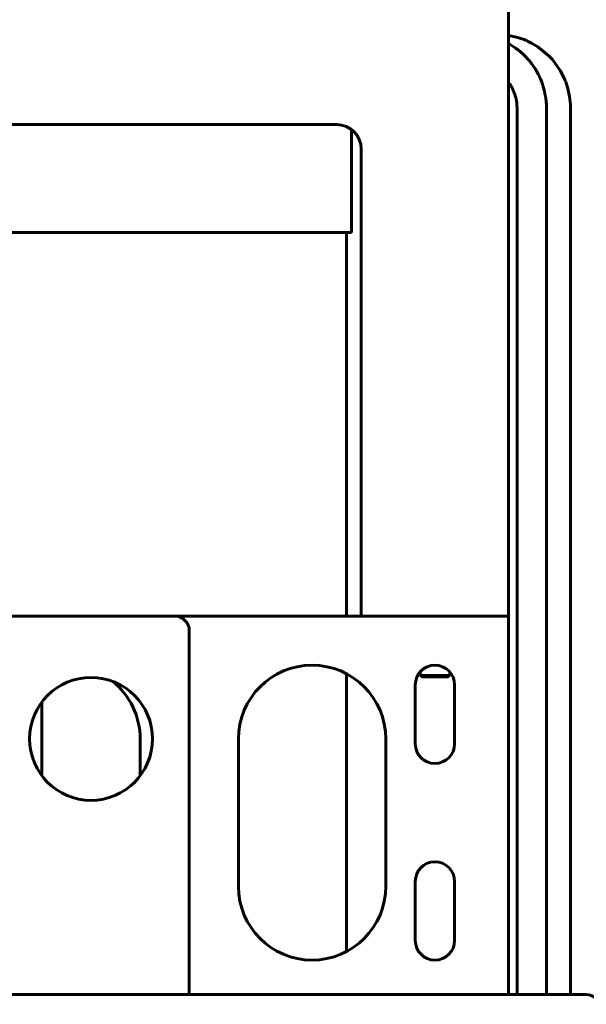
# Model space of a CAD drawing. Header units: millimetres. Extents: x 0 to 297, y 0 to 420.
# Tile 14 of 23: x 208 to 232, y 185 to 226. Entities that reach past the tile are written whole.
import ezdxf

# ---------------------------------------------------------------- set-up
doc = ezdxf.new("R2010")
doc.units = ezdxf.units.MM
doc.linetypes.add('K5LT_BASIC', pattern=[0])
doc.linetypes.add('K5LT_THIN', pattern=[0])
doc.layers.add('Системный слой', color=7, linetype='Continuous')
doc.styles.add('KDIMTEXTSTYLE', font='GOST_AU.SHX', dxfattribs={"width": 0.96, "oblique": 15, "height": 5})
doc.dimstyles.new('KDIMSTYLE (0.20)', dxfattribs={"dimtxt": 5, "dimasz": 1, "dimexe": 2, "dimexo": 0, "dimgap": 1, "dimtad": 1, "dimlfac": 5, "dimtxsty": 'KDIMTEXTSTYLE', "dimsah": 1, "dimcen": 0, "dimdle": 1, "dimadec": 0, "dimazin": 0, "dimtfac": 0.667, "dimtmove": 0, "dimatfit": 3, "dimfxl": 1, "dimtvp": 1, "dimtolj": 1, "dimtzin": 0, "dimarcsym": 0})

# ---------------------------------------------------------------- blocks, each defined once
blk = doc.blocks.new('U16')
at = {"layer": 'Системный слой', "color": 150, "linetype": 'K5LT_BASIC', "lineweight": 60, "true_color": 0x0080ff}
for p, q in [((228.372, 222.956), (228.36, 222.976)), ((228.382, 222.942), (228.372, 222.956)), ((228.388, 222.932), (228.382, 222.942)), ((228.393, 222.925), (228.388, 222.932)), ((228.399, 222.916), (228.393, 222.925)), ((228.402, 222.911), (228.399, 222.916)), ((228.408, 222.903), (228.402, 222.911)), ((228.419, 222.886), (228.408, 222.903)), ((228.441, 222.851), (228.419, 222.886)), ((228.459, 222.823), (228.441, 222.851)), ((228.467, 222.808), (228.459, 222.823)), ((228.471, 222.801), (228.467, 222.808)), ((228.473, 222.797), (228.471, 222.801)), ((228.503, 222.742), (228.473, 222.797)), ((228.533, 222.68), (228.503, 222.742)), ((228.547, 222.649), (228.533, 222.68)), ((228.554, 222.634), (228.547, 222.649)), ((228.557, 222.626), (228.554, 222.634)), ((228.559, 222.622), (228.557, 222.626)), ((228.591, 222.541), (228.559, 222.622)), ((228.613, 222.48), (228.591, 222.541)), ((228.623, 222.45), (228.613, 222.48)), ((228.628, 222.435), (228.623, 222.45)), ((228.63, 222.427), (228.628, 222.435)), ((228.631, 222.423), (228.63, 222.427)), ((228.65, 222.357), (228.631, 222.423)), ((228.663, 222.302), (228.65, 222.357)), ((228.668, 222.274), (228.663, 222.302)), ((228.671, 222.26), (228.668, 222.274)), ((228.672, 222.253), (228.671, 222.26)), ((228.673, 222.25), (228.672, 222.253)), ((228.681, 222.2), (228.673, 222.25)), ((228.688, 222.145), (228.681, 222.2)), ((228.691, 222.117), (228.688, 222.145)), ((228.693, 222.103), (228.691, 222.117)), ((228.693, 222.096), (228.693, 222.103)), ((228.693, 222.092), (228.693, 222.096)), ((228.697, 222.045), (228.693, 222.092)), ((228.699, 221.989), (228.697, 222.045)), ((228.7, 221.961), (228.699, 221.989)), ((228.7, 221.946), (228.7, 221.961)), ((228.7, 221.939), (228.7, 221.946)), ((228.7, 221.934), (228.7, 221.939)), ((228.7, 221.838), (228.7, 221.934)), ((228.7, 221.788), (228.7, 221.838)), ((228.7, 221.762), (228.7, 221.788)), ((228.7, 221.75), (228.7, 221.762)), ((228.7, 221.743), (228.7, 221.75)), ((228.7, 221.635), (228.7, 221.743)), ((228.7, 221.506), (228.7, 221.635)), ((228.7, 221.418), (228.7, 221.506)), ((228.7, 221.359), (228.7, 221.418)), ((228.7, 221.294), (228.7, 221.359)), ((228.7, 221.222), (228.7, 221.294)), ((228.7, 221.192), (228.7, 221.222)), ((228.7, 221.131), (228.7, 221.192)), ((228.7, 221.095), (228.7, 221.131)), ((228.7, 221.076), (228.7, 221.095)), ((228.7, 221.067), (228.7, 221.076)), ((228.7, 221.062), (228.7, 221.067)), ((228.7, 221.057), (228.7, 221.062)), ((228.7, 221.001), (228.7, 221.057)), ((228.7, 220.973), (228.7, 221.001)), ((228.7, 220.959), (228.7, 220.973)), ((228.7, 220.952), (228.7, 220.959)), ((228.7, 220.947), (228.7, 220.952)), ((228.7, 220.937), (228.7, 220.947)), ((228.7, 220.913), (228.7, 220.937)), ((228.7, 220.901), (228.7, 220.913)), ((228.7, 220.895), (228.7, 220.901)), ((228.7, 220.89), (228.7, 220.895)), ((228.7, 220.88), (228.7, 220.89)), ((228.7, 220.87), (228.7, 220.88)), ((228.7, 220.865), (228.7, 220.87)), ((228.7, 220.86), (228.7, 220.865)), ((228.7, 220.852), (228.7, 220.86)), ((228.7, 220.846), (228.7, 220.852)), ((228.7, 220.841), (228.7, 220.846)), ((228.7, 218.216), (228.7, 220.841)), ((228.7, 215.58), (228.7, 218.216)), ((228.7, 213.001), (228.7, 215.58)), ((228.7, 208.85), (228.7, 213.001)), ((228.7, 203.445), (228.7, 208.85)), ((228.7, 195.106), (228.7, 203.445)), ((228.7, 190.936), (228.7, 195.106)), ((228.7, 188.851), (228.7, 190.936)), ((228.7, 187.809), (228.7, 188.851)), ((228.7, 187.287), (228.7, 187.809)), ((228.7, 187.029), (228.7, 187.287)), ((228.7, 186.878), (228.7, 187.029)), ((228.7, 186.804), (228.7, 186.878)), ((228.7, 186.767), (228.7, 186.804)), ((228.7, 186.748), (228.7, 186.767)), ((228.7, 186.739), (228.7, 186.748)), ((228.7, 186.734), (228.7, 186.739)), ((228.7, 186.654), (228.7, 186.734)), ((228.7, 186.604), (228.7, 186.654)), ((228.7, 186.578), (228.7, 186.604)), ((228.7, 186.566), (228.7, 186.578)), ((228.7, 186.56), (228.7, 186.566)), ((228.7, 186.556), (228.7, 186.56)), ((228.7, 186.536), (228.7, 186.556)), ((228.7, 186.495), (228.7, 186.536)), ((228.7, 186.475), (228.7, 186.495)), ((228.7, 186.465), (228.7, 186.475)), ((228.7, 186.46), (228.7, 186.465)), ((228.7, 186.457), (228.7, 186.46)), ((228.7, 186.43), (228.7, 186.457)), ((228.7, 186.412), (228.7, 186.43)), ((228.7, 186.403), (228.7, 186.412)), ((228.7, 186.399), (228.7, 186.403)), ((228.7, 186.396), (228.7, 186.399)), ((228.7, 186.376), (228.7, 186.396)), ((228.7, 186.365), (228.7, 186.376)), ((228.7, 186.359), (228.7, 186.365)), ((228.7, 186.356), (228.7, 186.359)), ((228.7, 186.353), (228.7, 186.356)), ((228.7, 186.341), (228.7, 186.353)), ((228.7, 186.335), (228.7, 186.341)), ((228.7, 186.332), (228.7, 186.335)), ((228.7, 186.329), (228.7, 186.332)), ((228.7, 186.322), (228.7, 186.329)), ((228.7, 186.318), (228.7, 186.322)), ((228.7, 186.315), (228.7, 186.318)), ((228.7, 186.311), (228.7, 186.315)), ((228.7, 186.308), (228.7, 186.311)), ((228.7, 186.305), (228.7, 186.308)), ((228.7, 186.302), (228.7, 186.305)), ((228.7, 186.299), (228.7, 186.302)), ((228.7, 186.295), (228.7, 186.299)), ((228.7, 186.292), (228.7, 186.295)), ((228.7, 186.289), (228.7, 186.292)), ((228.7, 186.286), (228.7, 186.289)), ((228.7, 186.283), (228.7, 186.286)), ((228.7, 186.28), (228.7, 186.283)), ((228.7, 186.277), (228.7, 186.28)), ((228.7, 186.272), (228.7, 186.277)), ((228.7, 186.268), (228.7, 186.272)), ((228.7, 186.265), (228.7, 186.268)), ((228.7, 186.257), (228.7, 186.265)), ((228.7, 186.249), (228.7, 186.257)), ((228.7, 186.245), (228.7, 186.249)), ((228.7, 186.242), (228.7, 186.245)), ((228.7, 186.234), (228.7, 186.242)), ((228.7, 186.214), (228.7, 186.234)), ((228.7, 186.204), (228.7, 186.214)), ((228.7, 186.199), (228.7, 186.204)), ((228.7, 186.196), (228.7, 186.199)), ((228.7, 186.18), (228.7, 186.196)), ((228.7, 186.12), (228.7, 186.18)), ((228.7, 186.091), (228.7, 186.12)), ((228.7, 186.076), (228.7, 186.091)), ((228.7, 186.069), (228.7, 186.076)), ((228.7, 186.066), (228.7, 186.069)), ((228.7, 186.023), (228.7, 186.066)), ((228.7, 185.984), (228.7, 186.023)), ((228.7, 185.958), (228.7, 185.984)), ((228.7, 185.854), (228.7, 185.958))]:
    blk.add_line(p, q, dxfattribs=at)
blk = doc.blocks.new('U17')
at = {"layer": 'Системный слой', "color": 150, "linetype": 'K5LT_BASIC', "lineweight": 60, "true_color": 0x0080ff}
for p, q in [((228.364, 224.542), (228.36, 224.544)), ((228.378, 224.534), (228.364, 224.542)), ((228.388, 224.528), (228.378, 224.534)), ((228.395, 224.524), (228.388, 224.528)), ((228.4, 224.521), (228.395, 224.524)), ((228.405, 224.518), (228.4, 224.521)), ((228.41, 224.515), (228.405, 224.518)), ((228.415, 224.512), (228.41, 224.515)), ((228.42, 224.509), (228.415, 224.512)), ((228.542, 224.434), (228.42, 224.509)), ((228.647, 224.361), (228.542, 224.434)), ((228.699, 224.324), (228.647, 224.361)), ((228.724, 224.304), (228.699, 224.324)), ((228.737, 224.295), (228.724, 224.304)), ((228.743, 224.29), (228.737, 224.295)), ((228.852, 224.201), (228.743, 224.29)), ((228.947, 224.116), (228.852, 224.201)), ((228.994, 224.071), (228.947, 224.116)), ((229.016, 224.049), (228.994, 224.071)), ((229.028, 224.038), (229.016, 224.049)), ((229.033, 224.032), (229.028, 224.038)), ((229.133, 223.927), (229.033, 224.032)), ((229.216, 223.829), (229.133, 223.927)), ((229.257, 223.779), (229.216, 223.829)), ((229.276, 223.754), (229.257, 223.779)), ((229.286, 223.741), (229.276, 223.754)), ((229.291, 223.734), (229.286, 223.741)), ((229.388, 223.599), (229.291, 223.734)), ((229.451, 223.501), (229.388, 223.599)), ((229.482, 223.45), (229.451, 223.501)), ((229.497, 223.425), (229.482, 223.45)), ((229.504, 223.412), (229.497, 223.425)), ((229.508, 223.406), (229.504, 223.412)), ((229.562, 223.306), (229.508, 223.406)), ((229.61, 223.209), (229.562, 223.306)), ((229.633, 223.16), (229.61, 223.209)), ((229.644, 223.135), (229.633, 223.16)), ((229.65, 223.123), (229.644, 223.135)), ((229.652, 223.117), (229.65, 223.123)), ((229.694, 223.015), (229.652, 223.117)), ((229.735, 222.902), (229.694, 223.015)), ((229.754, 222.845), (229.735, 222.902)), ((229.763, 222.816), (229.754, 222.845)), ((229.767, 222.801), (229.763, 222.816)), ((229.769, 222.794), (229.767, 222.801)), ((229.816, 222.615), (229.769, 222.794)), ((229.839, 222.509), (229.816, 222.615)), ((229.849, 222.456), (229.839, 222.509)), ((229.854, 222.43), (229.849, 222.456)), ((229.856, 222.417), (229.854, 222.43)), ((229.857, 222.41), (229.856, 222.417)), ((229.873, 222.303), (229.857, 222.41)), ((229.883, 222.225), (229.873, 222.303)), ((229.887, 222.187), (229.883, 222.225)), ((229.889, 222.168), (229.887, 222.187)), ((229.89, 222.158), (229.889, 222.168)), ((229.89, 222.153), (229.89, 222.158)), ((229.891, 222.146), (229.89, 222.153)), ((229.895, 222.085), (229.891, 222.146)), ((229.897, 222.056), (229.895, 222.085)), ((229.897, 222.041), (229.897, 222.056)), ((229.898, 222.033), (229.897, 222.041)), ((229.898, 222.028), (229.898, 222.033)), ((229.898, 222.017), (229.898, 222.028)), ((229.899, 221.992), (229.898, 222.017)), ((229.899, 221.979), (229.899, 221.992)), ((229.9, 221.973), (229.899, 221.979)), ((229.9, 221.967), (229.9, 221.973)), ((229.9, 221.96), (229.9, 221.967)), ((229.9, 221.948), (229.9, 221.96)), ((229.9, 221.942), (229.9, 221.948)), ((229.9, 221.937), (229.9, 221.942)), ((229.9, 221.929), (229.9, 221.937)), ((229.9, 221.919), (229.9, 221.929)), ((229.9, 221.912), (229.9, 221.919)), ((229.9, 221.907), (229.9, 221.912)), ((229.9, 221.848), (229.9, 221.907)), ((229.9, 221.819), (229.9, 221.848)), ((229.9, 221.804), (229.9, 221.819)), ((229.9, 221.797), (229.9, 221.804)), ((229.9, 221.792), (229.9, 221.797)), ((229.9, 221.782), (229.9, 221.792)), ((229.9, 221.735), (229.9, 221.782)), ((229.9, 221.712), (229.9, 221.735)), ((229.9, 221.701), (229.9, 221.712)), ((229.9, 221.695), (229.9, 221.701)), ((229.9, 221.614), (229.9, 221.695)), ((229.9, 221.463), (229.9, 221.614)), ((229.9, 221.364), (229.9, 221.463)), ((229.9, 221.31), (229.9, 221.364)), ((229.9, 221.283), (229.9, 221.31)), ((229.9, 221.27), (229.9, 221.283)), ((229.9, 221.263), (229.9, 221.27)), ((229.9, 221.227), (229.9, 221.263)), ((229.9, 221.145), (229.9, 221.227)), ((229.9, 221.11), (229.9, 221.145)), ((229.9, 221.079), (229.9, 221.11)), ((229.9, 221.063), (229.9, 221.079)), ((229.9, 221.055), (229.9, 221.063)), ((229.9, 221.051), (229.9, 221.055)), ((229.9, 221.042), (229.9, 221.051)), ((229.9, 220.992), (229.9, 221.042)), ((229.9, 220.966), (229.9, 220.992)), ((229.9, 220.954), (229.9, 220.966)), ((229.9, 220.948), (229.9, 220.954)), ((229.9, 220.943), (229.9, 220.948)), ((229.9, 220.932), (229.9, 220.943)), ((229.9, 220.91), (229.9, 220.932)), ((229.9, 220.899), (229.9, 220.91)), ((229.9, 220.893), (229.9, 220.899)), ((229.9, 220.889), (229.9, 220.893)), ((229.9, 220.881), (229.9, 220.889)), ((229.9, 220.871), (229.9, 220.881)), ((229.9, 220.866), (229.9, 220.871)), ((229.9, 220.861), (229.9, 220.866)), ((229.9, 220.854), (229.9, 220.861)), ((229.9, 220.849), (229.9, 220.854)), ((229.9, 220.844), (229.9, 220.849)), ((229.9, 220.834), (229.9, 220.844)), ((229.9, 218.213), (229.9, 220.834)), ((229.9, 214.965), (229.9, 218.213)), ((229.9, 211.627), (229.9, 214.965)), ((229.9, 205.871), (229.9, 211.627)), ((229.9, 196.392), (229.9, 205.871)), ((229.9, 191.653), (229.9, 196.392)), ((229.9, 189.283), (229.9, 191.653)), ((229.9, 188.099), (229.9, 189.283)), ((229.9, 187.506), (229.9, 188.099)), ((229.9, 187.21), (229.9, 187.506)), ((229.9, 187.004), (229.9, 187.21)), ((229.9, 186.903), (229.9, 187.004)), ((229.9, 186.853), (229.9, 186.903)), ((229.9, 186.828), (229.9, 186.853)), ((229.9, 186.815), (229.9, 186.828)), ((229.9, 186.809), (229.9, 186.815)), ((229.9, 186.704), (229.9, 186.809)), ((229.9, 186.607), (229.9, 186.704)), ((229.9, 186.559), (229.9, 186.607)), ((229.9, 186.535), (229.9, 186.559)), ((229.9, 186.524), (229.9, 186.535)), ((229.9, 186.518), (229.9, 186.524)), ((229.9, 186.49), (229.9, 186.518)), ((229.9, 186.36), (229.9, 186.49)), ((229.9, 186.296), (229.9, 186.36)), ((229.9, 186.264), (229.9, 186.296)), ((229.9, 186.249), (229.9, 186.264)), ((229.9, 186.241), (229.9, 186.249)), ((229.9, 186.237), (229.9, 186.241)), ((229.9, 186.105), (229.9, 186.237)), ((229.9, 186.041), (229.9, 186.105)), ((229.9, 186.009), (229.9, 186.041)), ((229.9, 185.994), (229.9, 186.009)), ((229.9, 185.986), (229.9, 185.994)), ((229.9, 185.982), (229.9, 185.986)), ((229.9, 185.959), (229.9, 185.982)), ((229.9, 185.933), (229.9, 185.959)), ((229.9, 185.915), (229.9, 185.933)), ((229.9, 185.903), (229.9, 185.915)), ((229.9, 185.854), (229.9, 185.903))]:
    blk.add_line(p, q, dxfattribs=at)
blk = doc.blocks.new('U38')
at = {"layer": 'Системный слой', "color": 150, "linetype": 'K5LT_BASIC', "lineweight": 60, "true_color": 0x0080ff}
for p, q in [((202.716, 186.812), (204.138, 185.826)), ((229.703, 184.654), (231.522, 184.654))]:
    blk.add_line(p, q, dxfattribs=at)
blk = doc.blocks.new('U41')
at = {"layer": 'Системный слой', "color": 150, "linetype": 'K5LT_BASIC', "lineweight": 60, "true_color": 0x0080ff}
for p, q in [((221.76, 216.855), (221.76, 201.255)), ((221.76, 198.909), (221.76, 187.602))]:
    blk.add_line(p, q, dxfattribs=at)
blk = doc.blocks.new('U42')
at = {"layer": 'Системный слой', "color": 150, "linetype": 'K5LT_BASIC', "lineweight": 60, "true_color": 0x0080ff}
blk.add_line((214.761, 201.255), (228.36, 201.255), dxfattribs=at)
blk = doc.blocks.new('U90')
at = {"layer": 'Системный слой', "color": 150, "linetype": 'K5LT_BASIC', "lineweight": 60, "true_color": 0x0080ff}
blk.add_line((206.36, 201.255), (214.76, 201.255), dxfattribs=at)
blk = doc.blocks.new('U104')
at = {"layer": 'Системный слой', "color": 150, "linetype": 'K5LT_BASIC', "lineweight": 60, "true_color": 0x0080ff}
blk.add_line((209.36, 197.755), (209.36, 194.755), dxfattribs=at)
blk = doc.blocks.new('U120')
at = {"layer": 'Системный слой', "color": 150, "linetype": 'K5LT_BASIC', "lineweight": 60, "true_color": 0x0080ff}
for p, q in [((228.36, 224.881), (228.678, 224.813)), ((228.678, 224.813), (228.988, 224.711)), ((228.988, 224.711), (229.04, 224.69)), ((229.04, 224.69), (229.058, 224.682)), ((229.058, 224.682), (229.092, 224.668)), ((229.092, 224.668), (229.16, 224.636)), ((229.16, 224.636), (229.294, 224.569)), ((229.294, 224.569), (229.551, 224.415)), ((229.551, 224.415), (230.011, 224.036)), ((230.011, 224.036), (230.028, 224.019)), ((230.028, 224.019), (230.061, 223.985)), ((230.061, 223.985), (230.125, 223.915)), ((230.125, 223.915), (230.246, 223.769)), ((230.246, 223.769), (230.46, 223.456)), ((230.46, 223.456), (230.658, 223.06)), ((230.658, 223.06), (230.666, 223.038)), ((230.666, 223.038), (230.684, 222.993)), ((230.684, 222.993), (230.716, 222.902)), ((230.716, 222.902), (230.772, 222.715)), ((230.772, 222.715), (230.842, 222.391)), ((230.842, 222.391), (230.877, 222.074)), ((230.877, 222.074), (230.881, 221.914)), ((230.881, 221.914), (230.881, 221.895)), ((230.881, 221.895), (230.881, 221.858)), ((230.881, 221.858), (230.881, 221.785)), ((230.881, 221.785), (230.881, 221.646)), ((230.881, 221.646), (230.881, 221.523)), ((230.881, 221.523), (230.881, 221.462)), ((230.881, 221.462), (230.881, 221.432)), ((230.881, 221.432), (230.881, 221.417)), ((230.881, 221.417), (230.881, 221.409)), ((230.881, 221.409), (230.881, 221.398)), ((230.881, 221.398), (230.881, 221.381)), ((230.881, 221.381), (230.881, 221.356)), ((230.881, 221.356), (230.881, 221.319)), ((230.881, 221.319), (230.881, 221.262)), ((230.881, 221.262), (230.881, 221.176)), ((230.881, 221.176), (230.881, 221.044)), ((230.881, 221.044), (230.881, 220.907)), ((230.881, 220.907), (230.881, 220.633)), ((230.881, 220.633), (230.881, 220.086)), ((230.881, 220.086), (230.881, 218.99)), ((230.881, 218.99), (230.881, 216.798)), ((230.881, 216.798), (230.881, 212.415)), ((230.881, 212.415), (230.881, 203.649)), ((230.881, 203.649), (230.881, 190.502)), ((230.881, 190.502), (230.881, 185.854))]:
    blk.add_line(p, q, dxfattribs=at)
blk = doc.blocks.new('KDIMARROW_01')
at = {"layer": 'Системный слой'}
blk.add_hatch(color=0, dxfattribs=at).paths.add_polyline_path([(-5, -0.658), (0, 0), (-5, 0.658), (-4.5, 0)])
at = {"layer": 'Системный слой', "color": 0, "linetype": 'K5LT_THIN', "lineweight": 18}
for p, q in [((-4.5, 0), (-5, 0.658)), ((-5, 0.658), (0, 0)), ((0, 0), (-5, -0.658)), ((-5, -0.658), (-4.5, 0)), ((0, 0), (-1, 0))]:
    blk.add_line(p, q, dxfattribs=at)

msp = doc.modelspace()

# ---------------------------------------------------------------- linework, layer by layer
at = {"layer": 'Системный слой', "color": 150, "linetype": 'K5LT_BASIC', "lineweight": 60, "true_color": 0x0080ff}
for p, q in [((228.3598, 230.6554), (228.3598, 201.8554)), ((221.3598, 221.2554), (99.3598, 221.2554)), ((221.9598, 221.0554), (221.9598, 216.8554)), ((222.3598, 201.8554), (222.3598, 220.2554)), ((202.7598, 216.8554), (221.9598, 216.8554)), ((222.3598, 201.2554), (222.3598, 201.8554)), ((228.3598, 201.8554), (228.3598, 201.2554)), ((228.3598, 201.2554), (222.3598, 201.2554)), ((228.3598, 200.6554), (228.3598, 201.2554)), ((215.3598, 200.6554), (215.3598, 185.8554)), ((228.3598, 185.8554), (228.3598, 200.6554)), ((224.7598, 198.8354), (224.7598, 198.9846)), ((224.8198, 198.7754), (224.7598, 198.8354)), ((224.7598, 198.8354), (225.9598, 198.8354)), ((225.8998, 198.7754), (224.8198, 198.7754)), ((225.8998, 198.7754), (225.9598, 198.8354)), ((225.9598, 198.8354), (225.9598, 198.9846)), ((224.5598, 196.0554), (224.5598, 198.4554)), ((226.1598, 198.4554), (226.1598, 196.0554)), ((213.3598, 196.2554), (213.3598, 194.7554)), ((217.3598, 190.2554), (217.3598, 196.2554)), ((223.3598, 196.2554), (223.3598, 190.2554)), ((224.5598, 188.0554), (224.5598, 190.4554)), ((226.1598, 190.4554), (226.1598, 188.0554)), ((228.3598, 185.8542), (228.3598, 185.8554)), ((231.5217, 185.8542), (231.5201, 185.8542))]:
    msp.add_line(p, q, dxfattribs=at)
msp.add_circle((211.3598, 196.2554), 2.5, dxfattribs=at)
for centre, radius, start, end in [((221.3598, 220.2554), 1, 0, 90), ((214.7598, 200.6554), 0.6, 0, 90), ((220.3598, 196.2554), 3, 0, 180), ((225.3598, 198.4554), 0.8, 0, 180), ((210.3598, 196.2554), 3, 0, 51.31789), ((225.3598, 196.0554), 0.8, 180, 0), ((225.3598, 190.4554), 0.8, 0, 180), ((220.3598, 190.2554), 3, 180, 0), ((225.3598, 188.0554), 0.8, 180, 0), ((214.7598, 185.8554), 0.6, 359.88154, 0)]:
    msp.add_arc(centre, radius, start, end, dxfattribs=at)
for points, knots in [([(203.3996, 187.7983), (203.6288, 187.6395), (203.8579, 187.4806), (204.1961, 187.2462), (204.3052, 187.1705), (204.4415, 187.076), (204.4688, 187.0571), (204.5233, 187.0193), (204.5506, 187.0004), (204.5847, 186.9768), (204.5915, 186.972), (204.612, 186.9578), (204.6256, 186.9484), (204.6666, 186.9199), (204.694, 186.901), (204.7759, 186.8442), (204.8306, 186.8063), (204.9509, 186.7229), (205.0165, 186.6774), (205.1038, 186.6169), (205.1253, 186.6019), (205.1523, 186.5832), (205.1577, 186.5795), (205.1685, 186.572), (205.174, 186.5682), (205.1898, 186.5573), (205.2001, 186.5501), (205.2314, 186.5284), (205.2525, 186.5138), (205.316, 186.4698), (205.3588, 186.4401), (205.4864, 186.3516), (205.5705, 186.2933), (205.7116, 186.1955), (205.7695, 186.1546), (205.87, 186.0899), (205.9132, 186.064), (206.0083, 186.0118), (206.0597, 185.9869), (206.166, 185.9428), (206.2209, 185.9241), (206.3044, 185.9016), (206.3317, 185.8951), (206.3911, 185.8831), (206.4228, 185.8776), (206.5144, 185.8649), (206.5761, 185.8596), (206.6959, 185.8544), (206.7524, 185.8542), (206.8704, 185.8542), (206.9313, 185.8542), (207.08, 185.8542), (207.1695, 185.8542), (207.2972, 185.8542), (207.336, 185.8542), (207.4013, 185.8542), (207.428, 185.8542), (207.461, 185.8542), (207.4675, 185.8542), (207.4807, 185.8542), (207.4872, 185.8542), (207.5061, 185.8542), (207.5185, 185.8542), (207.5556, 185.8542), (207.5803, 185.8542), (207.6544, 185.8542), (207.7038, 185.8542), (207.852, 185.8542), (207.9506, 185.8542), (208.0519, 185.8542), (208.0547, 185.8542), (208.09, 185.8542), (208.1227, 185.8542), (208.1635, 185.8542), (208.1716, 185.8542), (208.1879, 185.8542), (208.1961, 185.8542), (208.2205, 185.8542), (208.2368, 185.8542), (208.2857, 185.8542), (208.3183, 185.8542), (208.4161, 185.8542), (208.4812, 185.8542), (208.6766, 185.8542), (208.8067, 185.8542), (209.0779, 185.8542), (209.2187, 185.8542), (209.3642, 185.8542), (209.3685, 185.8542), (209.4305, 185.8542), (209.488, 185.8542), (209.5599, 185.8542), (209.5742, 185.8542), (209.6029, 185.8542), (209.6173, 185.8542), (209.6604, 185.8542), (209.6891, 185.8542), (209.7752, 185.8542), (209.8325, 185.8542), (210.0046, 185.8542), (210.1191, 185.8542), (210.4626, 185.8542), (210.6909, 185.8542), (211.1365, 185.8542), (211.3541, 185.8542), (211.759, 185.8542), (211.9467, 185.8542), (212.1802, 185.8542), (212.2269, 185.8542), (212.3201, 185.8542), (212.3666, 185.8542), (212.4422, 185.8542), (212.4713, 185.8542), (212.5585, 185.8542), (212.6166, 185.8542), (212.7908, 185.8542), (212.9068, 185.8542), (213.2547, 185.8542), (213.4858, 185.8542), (214.1794, 185.8542), (214.6392, 185.8542), (215.1536, 185.8542), (215.2102, 185.8542), (215.2978, 185.8542), (215.3289, 185.8542), (215.8114, 185.8542), (216.2636, 185.8542), (216.9394, 185.8542), (217.1646, 185.8542), (217.4952, 185.8542), (217.6006, 185.8542), (217.7553, 185.8542), (217.8046, 185.8542), (217.9033, 185.8542), (217.9527, 185.8542), (218.0405, 185.8542), (218.079, 185.8542), (218.1944, 185.8542), (218.2713, 185.8542), (218.5022, 185.8542), (218.6563, 185.8542), (219.1185, 185.8542), (219.4274, 185.8542), (220.3545, 185.8542), (220.9763, 185.8542), (221.864, 185.8542), (222.1317, 185.8542), (222.6694, 185.8542), (222.9393, 185.8542), (223.298, 185.8542), (223.3867, 185.8542), (223.5045, 185.8542), (223.5336, 185.8542), (223.5919, 185.8542), (223.621, 185.8542), (223.7084, 185.8542), (223.7667, 185.8542), (223.9415, 185.8542), (224.0581, 185.8542), (224.4077, 185.8542), (224.6408, 185.8542), (225.2225, 185.8542), (225.571, 185.8542), (226.0136, 185.8542), (226.1078, 185.8542), (226.2255, 185.8542), (226.249, 185.8542), (226.2961, 185.8542), (226.3196, 185.8542), (226.3583, 185.8542), (226.3735, 185.8542), (226.419, 185.8542), (226.4493, 185.8542), (226.5403, 185.8542), (226.601, 185.8542), (226.7501, 185.8542), (226.8386, 185.8542), (226.9534, 185.8542), (226.9796, 185.8542), (227.0125, 185.8542), (227.019, 185.8542), (227.0322, 185.8542), (227.0387, 185.8542), (227.1029, 185.8542), (227.1605, 185.8542), (227.349, 185.8542), (227.4798, 185.8542), (227.6434, 185.8542), (227.6761, 185.8542), (227.717, 185.8542), (227.7251, 185.8542), (227.7415, 185.8542), (227.7497, 185.8542), (227.7644, 185.8542), (227.771, 185.8542), (227.7841, 185.8542), (227.7907, 185.8542), (227.8267, 185.8542), (227.8562, 185.8542), (227.9447, 185.8542), (228.0037, 185.8542), (228.1478, 185.8542), (228.2329, 185.8542), (228.3319, 185.8542), (228.3459, 185.8542), (228.3721, 185.8542), (228.3845, 185.8542), (228.4034, 185.8542), (228.4099, 185.8542), (228.4231, 185.8542), (228.4296, 185.8542), (228.4435, 185.8542), (228.4508, 185.8542), (228.4726, 185.8542), (228.4872, 185.8542), (228.5308, 185.8542), (228.5599, 185.8542), (228.6261, 185.8542), (228.6631, 185.8542), (228.7213, 185.8542), (228.7425, 185.8542), (228.8028, 185.8542), (228.8419, 185.8542), (228.937, 185.8542), (228.9929, 185.8542), (229.0629, 185.8542), (229.0769, 185.8542), (229.1049, 185.8542), (229.1189, 185.8542), (229.1396, 185.8542), (229.1463, 185.8542), (229.1663, 185.8542), (229.1796, 185.8542), (229.2196, 185.8542), (229.2462, 185.8542), (229.3261, 185.8542), (229.3792, 185.8542), (229.5359, 185.8542), (229.6389, 185.8542), (229.794, 185.8542), (229.8473, 185.8542), (229.9464, 185.8542), (229.9921, 185.8542), (230.1326, 185.8542), (230.2254, 185.8542), (230.4055, 185.8542), (230.4928, 185.8542), (230.6291, 185.8542), (230.6805, 185.8542), (230.7479, 185.8542), (230.7655, 185.8542), (230.7914, 185.8542), (230.8, 185.8542), (230.8128, 185.8542), (230.8171, 185.8542), (230.8234, 185.8542), (230.8255, 185.8542), (230.8287, 185.8542), (230.8297, 185.8542), (230.8317, 185.8542), (230.8325, 185.8542), (230.8343, 185.8542), (230.8352, 185.8542), (230.8369, 185.8542), (230.8378, 185.8542), (230.8397, 185.8542), (230.8407, 185.8542), (230.8434, 185.8542), (230.8449, 185.8542), (230.8486, 185.8542), (230.8507, 185.8542), (230.857, 185.8542), (230.8611, 185.8542), (230.8706, 185.8542), (230.876, 185.8542), (230.8822, 185.8542), (230.8829, 185.8542), (230.8919, 185.8542), (230.9001, 185.8542), (230.9241, 185.8542), (230.9399, 185.8542), (230.9787, 185.8542), (231.0013, 185.8542), (231.0529, 185.8542), (231.0812, 185.8542), (231.1622, 185.8542), (231.2113, 185.8542), (231.3029, 185.8542), (231.3446, 185.8542), (231.4148, 185.8542), (231.4435, 185.8542), (231.4882, 185.8542), (231.504, 185.8542), (231.5162, 185.8542), (231.5186, 185.8542), (231.52, 185.8542), (231.5201, 185.8542), (231.5207, 185.8542), (231.5216, 185.8542), (231.5217, 185.8542), (231.5217, 185.8542), (231.5217, 185.8542), (231.5217, 185.8542), (231.5217, 185.8542), (231.5217, 185.8542), (231.5217, 185.8542), (231.5217, 185.8542), (231.5217, 185.8542)], [0, 0, 0, 0, 1.131092, 1.131092, 1.6700556, 1.6700556, 1.8047965, 1.8047965, 1.9395374, 1.9395374, 1.9733168, 1.9733168, 2.0408785, 2.0408785, 2.1760135, 2.1760135, 2.4463332, 2.4463332, 2.7713425, 2.7713425, 2.878265, 2.878265, 2.9049956, 2.9049956, 2.9317262, 2.9317262, 2.9824197, 2.9824197, 3.0838165, 3.0838165, 3.2866501, 3.2866501, 3.6924863, 3.6924863, 4.0236173, 4.0236173, 4.2873832, 4.2873832, 4.6129801, 4.6129801, 4.9589651, 4.9589651, 5.1248782, 5.1248782, 5.3102267, 5.3102267, 5.6444754, 5.6444754, 5.9196724, 5.9196724, 6.1785079, 6.1785079, 6.5312243, 6.5312243, 6.6855772, 6.6855772, 6.7942706, 6.7942706, 6.8214439, 6.8214439, 6.8486173, 6.8486173, 6.8997689, 6.8997689, 7.0020956, 7.0020956, 7.2068442, 7.2068442, 7.6167314, 7.6167314, 7.6281272, 7.6281272, 7.7639404, 7.7639404, 7.7978937, 7.7978937, 7.831847, 7.831847, 7.8997654, 7.8997654, 8.0356499, 8.0356499, 8.3076126, 8.3076126, 8.8523354, 8.8523354, 9.4458403, 9.4458403, 9.464283, 9.464283, 9.7071495, 9.7071495, 9.7678661, 9.7678661, 9.8285827, 9.8285827, 9.9500641, 9.9500641, 10.1932219, 10.1932219, 10.6803351, 10.6803351, 11.657898, 11.657898, 12.6016978, 12.6016978, 13.4241552, 13.4241552, 13.6297695, 13.6297695, 13.8353839, 13.8353839, 13.9639859, 13.9639859, 14.221439, 14.221439, 14.7373172, 14.7373172, 15.7727624, 15.7727624, 17.8567441, 17.8567441, 18.114844, 18.114844, 18.2561412, 18.2561412, 20.3214967, 20.3214967, 21.3538429, 21.3538429, 21.8368092, 21.8368092, 22.062757, 22.062757, 22.2887048, 22.2887048, 22.464766, 22.464766, 22.816783, 22.816783, 23.5203201, 23.5203201, 24.9248099, 24.9248099, 27.7187889, 27.7187889, 28.9250765, 28.9250765, 30.1415123, 30.1415123, 30.5411539, 30.5411539, 30.6724501, 30.6724501, 30.8037463, 30.8037463, 31.0663386, 31.0663386, 31.5915234, 31.5915234, 32.6418928, 32.6418928, 34.2123393, 34.2123393, 34.6365733, 34.6365733, 34.7426318, 34.7426318, 34.8486902, 34.8486902, 34.917028, 34.917028, 35.0537036, 35.0537036, 35.3270548, 35.3270548, 35.7258237, 35.7258237, 35.8441704, 35.8441704, 35.8737571, 35.8737571, 35.9033437, 35.9033437, 36.1629213, 36.1629213, 36.752551, 36.752551, 36.8999585, 36.8999585, 36.9368103, 36.9368103, 36.9736622, 36.9736622, 37.0032499, 37.0032499, 37.0328377, 37.0328377, 37.1657172, 37.1657172, 37.4314763, 37.4314763, 37.8150623, 37.8150623, 37.8778014, 37.8778014, 37.933405, 37.933405, 37.9629907, 37.9629907, 37.9925764, 37.9925764, 38.0253732, 38.0253732, 38.0909666, 38.0909666, 38.2221521, 38.2221521, 38.3889413, 38.3889413, 38.4845173, 38.4845173, 38.6606969, 38.6606969, 38.9129891, 38.9129891, 38.9760621, 38.9760621, 39.0391351, 39.0391351, 39.0691559, 39.0691559, 39.1291924, 39.1291924, 39.2492423, 39.2492423, 39.4892322, 39.4892322, 39.9596608, 39.9596608, 40.2102681, 40.2102681, 40.4298004, 40.4298004, 40.8932636, 40.8932636, 41.363944, 41.363944, 41.6648718, 41.6648718, 41.7728927, 41.7728927, 41.8269057, 41.8269057, 41.8539132, 41.8539132, 41.8674172, 41.8674172, 41.8741692, 41.8741692, 41.8797882, 41.8797882, 41.8854072, 41.8854072, 41.8910262, 41.8910262, 41.8977781, 41.8977781, 41.9079622, 41.9079622, 41.9215787, 41.9215787, 41.9485859, 41.9485859, 41.9841716, 41.9841716, 41.9893223, 41.9893223, 42.0437877, 42.0437877, 42.1518102, 42.1518102, 42.3147502, 42.3147502, 42.5326077, 42.5326077, 42.9645091, 42.9645091, 43.4318474, 43.4318474, 43.896722, 43.896722, 44.3674936, 44.3674936, 44.5391139, 44.5391139, 44.5435601, 44.5435601, 44.657459, 44.657459, 44.6870453, 44.6870453, 44.7166316, 44.7166316, 44.7751171, 44.7751171, 44.9520204, 44.9520204, 44.9520204, 44.9520204]), ([(122.7159, 186.8121), (122.986, 186.6249), (123.2561, 186.4376), (123.6282, 186.1797), (123.7302, 186.109), (123.8546, 186.0228), (123.8769, 186.0073), (123.9304, 185.9702), (123.9615, 185.9486), (124.0003, 185.9217), (124.0081, 185.9163), (124.0237, 185.9055), (124.0314, 185.9001), (124.0547, 185.884), (124.0703, 185.8732), (124.1169, 185.8409), (124.148, 185.8193), (124.2413, 185.7547), (124.3035, 185.7116), (124.428, 185.6252), (124.4904, 185.582), (124.5818, 185.5186), (124.6108, 185.4985), (124.6471, 185.4733), (124.6544, 185.4683), (124.6689, 185.4582), (124.6761, 185.4532), (124.696, 185.4394), (124.7087, 185.4306), (124.7465, 185.4044), (124.7714, 185.3872), (124.8458, 185.3356), (124.895, 185.3015), (124.9503, 185.2632), (124.9558, 185.2593), (124.9756, 185.2456), (124.9898, 185.2358), (125.0687, 185.181), (125.1351, 185.135), (125.2233, 185.0739), (125.2411, 185.0615), (125.2775, 185.0363), (125.2959, 185.0234), (125.3233, 185.0048), (125.3319, 184.999), (125.3579, 184.9819), (125.3757, 184.9706), (125.4299, 184.9371), (125.4673, 184.9153), (125.5831, 184.8517), (125.6649, 184.8117), (125.8734, 184.7204), (126.0036, 184.6724), (126.2102, 184.609), (126.2853, 184.5884), (126.4365, 184.5525), (126.5137, 184.5367), (126.7113, 184.5038), (126.8304, 184.4914), (126.9691, 184.4871), (126.9946, 184.4869), (127.0298, 184.4869), (127.0398, 184.4869), (127.0698, 184.4869), (127.0895, 184.4869), (127.1477, 184.4869), (127.1855, 184.4869), (127.2965, 184.4869), (127.3674, 184.4869), (127.5145, 184.4869), (127.5906, 184.4869), (127.7026, 184.4869), (127.7372, 184.4869), (127.7811, 184.4869), (127.79, 184.4869), (127.8076, 184.4869), (127.8165, 184.4869), (127.841, 184.4869), (127.8566, 184.4869), (127.9035, 184.4869), (127.9348, 184.4869), (127.9845, 184.4869), (128.0029, 184.4869), (128.0566, 184.4869), (128.0919, 184.4869), (128.1361, 184.4869), (128.1449, 184.4869), (128.1626, 184.4869), (128.1715, 184.4869), (128.2701, 184.4869), (128.3599, 184.4869), (128.485, 184.4869), (128.5203, 184.4869), (128.5645, 184.4869), (128.5733, 184.4869), (128.591, 184.4869), (128.5998, 184.4869), (128.6253, 184.4869), (128.6419, 184.4869), (128.6918, 184.4869), (128.7251, 184.4869), (128.8248, 184.4869), (128.8913, 184.4869), (129.0467, 184.4869), (129.1355, 184.4869), (129.2597, 184.4869), (129.295, 184.4869), (129.3392, 184.4869), (129.3481, 184.4869), (129.3579, 184.4869), (129.3588, 184.4869), (129.3677, 184.4869), (129.3755, 184.4869), (129.5574, 184.4869), (129.7315, 184.4869), (129.9743, 184.4869), (130.043, 184.4869), (130.129, 184.4869), (130.1462, 184.4869), (130.1806, 184.4869), (130.1978, 184.4869), (130.2493, 184.4869), (130.2837, 184.4869), (130.3869, 184.4869), (130.4556, 184.4869), (130.6619, 184.4869), (130.7994, 184.4869), (131.212, 184.4869), (131.487, 184.4869), (132.1302, 184.4869), (132.4984, 184.4869), (132.9664, 184.4869), (133.0664, 184.4869), (133.1913, 184.4869), (133.2163, 184.4869), (133.2663, 184.4869), (133.2913, 184.4869), (133.3491, 184.4869), (133.3819, 184.4869), (133.4804, 184.4869), (133.546, 184.4869), (133.743, 184.4869), (133.8742, 184.4869), (134.2681, 184.4869), (134.5306, 184.4869), (135.3182, 184.4869), (135.8431, 184.4869), (136.8179, 184.4869), (137.2678, 184.4869), (138.1743, 184.4869), (138.631, 184.4869), (139.1116, 184.4869), (139.1357, 184.4869), (139.2498, 184.4869), (139.3398, 184.4869), (139.4584, 184.4869), (139.4869, 184.4869), (139.5439, 184.4869), (139.5725, 184.4869), (139.658, 184.4869), (139.7151, 184.4869), (139.8862, 184.4869), (140.0003, 184.4869), (140.3426, 184.4869), (140.5707, 184.4869), (141.0525, 184.4869), (141.3062, 184.4869), (141.7623, 184.4869), (141.9647, 184.4869), (143.0794, 184.4869), (143.9909, 184.4869), (146.4445, 184.4869), (147.9839, 184.4869), (149.7916, 184.4869), (150.058, 184.4869), (150.3383, 184.4869), (150.3519, 184.4869), (150.697, 184.4869), (151.0284, 184.4869), (151.6508, 184.4869), (151.9418, 184.4869), (152.3591, 184.4869), (152.4854, 184.4869), (152.8642, 184.4869), (153.1168, 184.4869), (153.6995, 184.4869), (154.0297, 184.4869), (154.5347, 184.4869), (154.7097, 184.4869), (155.8949, 184.4869), (156.9049, 184.4869), (159.9355, 184.4869), (161.9561, 184.4869), (164.7723, 184.4869), (165.5661, 184.4869), (167.3597, 184.4869), (168.3598, 184.4869), (169.4243, 184.4869), (169.4887, 184.4869), (170.7193, 184.4869), (171.8853, 184.4869), (173.7046, 184.4869), (174.3578, 184.4869), (175.3768, 184.4869), (175.7427, 184.4869), (176.4745, 184.4869), (176.8404, 184.4869), (177.3744, 184.4869), (177.5425, 184.4869), (178.0468, 184.4869), (178.3829, 184.4869), (178.866, 184.4869), (179.0129, 184.4869), (179.6853, 184.4869), (180.2108, 184.4869), (181.0108, 184.4869), (181.2853, 184.4869), (182.63, 184.4869), (183.7002, 184.4869), (186.9669, 184.4869), (189.1634, 184.4869), (191.8528, 184.4869), (192.3459, 184.4869), (193.148, 184.4869), (193.4571, 184.4869), (193.964, 184.4869), (194.1619, 184.4869), (195.8027, 184.4869), (197.2457, 184.4869), (199.3869, 184.4869), (200.0852, 184.4869), (201.0806, 184.4869), (201.3778, 184.4869), (201.8015, 184.4869), (201.9279, 184.4869), (202.1809, 184.4869), (202.3073, 184.4869), (202.6868, 184.4869), (202.9397, 184.4869), (203.6985, 184.4869), (204.2044, 184.4869), (205.2601, 184.4869), (205.81, 184.4869), (206.8217, 184.4869), (207.2837, 184.4869), (208.2837, 184.4869), (208.8217, 184.4869), (209.667, 184.4869), (209.9741, 184.4869), (210.4515, 184.4869), (210.6217, 184.4869), (210.9145, 184.4869), (211.0372, 184.4869), (211.2134, 184.4869), (211.267, 184.4869), (211.9317, 184.4869), (212.5429, 184.4869), (213.2357, 184.4869), (213.3174, 184.4869), (213.4526, 184.4869), (213.5062, 184.4869), (213.6453, 184.4869), (213.7308, 184.4869), (214.0236, 184.4869), (214.2309, 184.4869), (214.4517, 184.4869), (214.4651, 184.4869), (214.5425, 184.4869), (214.6065, 184.4869), (214.7987, 184.4869), (214.9267, 184.4869), (215.311, 184.4869), (215.5671, 184.4869), (216.3356, 184.4869), (216.8479, 184.4869), (217.9575, 184.4869), (218.5548, 184.4869), (219.4939, 184.4869), (219.8358, 184.4869), (220.2632, 184.4869), (220.3486, 184.4869), (220.5196, 184.4869), (220.605, 184.4869), (220.7233, 184.4869), (220.7561, 184.4869), (220.8546, 184.4869), (220.9202, 184.4869), (221.1172, 184.4869), (221.2485, 184.4869), (221.6423, 184.4869), (221.9049, 184.4869), (222.2316, 184.4869), (222.2957, 184.4869), (222.8209, 184.4869), (223.2819, 184.4869), (223.8723, 184.4869), (224.0017, 184.4869), (224.2597, 184.4869), (224.3884, 184.4869), (224.6744, 184.4869), (224.8317, 184.4869), (225.0691, 184.4869), (225.1492, 184.4869), (225.2494, 184.4869), (225.2694, 184.4869), (225.3095, 184.4869), (225.3295, 184.4869), (225.3589, 184.4869), (225.3683, 184.4869), (225.3966, 184.4869), (225.4154, 184.4869), (225.4718, 184.4869), (225.5095, 184.4869), (225.5782, 184.4869), (225.6093, 184.4869), (225.6758, 184.4869), (225.7111, 184.4869), (225.7553, 184.4869), (225.7641, 184.4869), (225.7818, 184.4869), (225.7906, 184.4869), (225.8083, 184.4869), (225.8172, 184.4869), (225.8831, 184.4869), (225.9403, 184.4869), (226.0327, 184.4869), (226.0681, 184.4869), (226.1122, 184.4869), (226.1211, 184.4869), (226.1388, 184.4869), (226.1476, 184.4869), (226.1721, 184.4869), (226.1877, 184.4869), (226.2347, 184.4869), (226.266, 184.4869), (226.3599, 184.4869), (226.4225, 184.4869), (226.5081, 184.4869), (226.5312, 184.4869), (226.6338, 184.4869), (226.7132, 184.4869), (226.8126, 184.4869), (226.8324, 184.4869), (226.8722, 184.4869), (226.8921, 184.4869), (226.9208, 184.4869), (226.9296, 184.4869), (226.9546, 184.4869), (226.9708, 184.4869), (227.0194, 184.4869), (227.0517, 184.4869), (227.1486, 184.4869), (227.213, 184.4869), (227.3807, 184.4869), (227.4833, 184.4869), (227.6842, 184.4869), (227.7824, 184.4869), (227.9723, 184.4869), (228.064, 184.4869), (228.2238, 184.4869), (228.2912, 184.4869), (228.377, 184.4869), (228.393, 184.4869), (228.4907, 184.4869), (228.5677, 184.4869), (228.7109, 184.4869), (228.7773, 184.4869), (228.9001, 184.4869), (228.9564, 184.4869), (229.0333, 184.4869), (229.0582, 184.4869), (229.0889, 184.4869), (229.0963, 184.4869), (229.107, 184.4869), (229.1106, 184.4869), (229.1158, 184.4869), (229.1175, 184.4869), (229.1208, 184.4869), (229.1223, 184.4869), (229.1253, 184.4869), (229.1268, 184.4869), (229.1298, 184.4869), (229.1313, 184.4869), (229.1344, 184.4869), (229.136, 184.4869), (229.1404, 184.4869), (229.1431, 184.4869), (229.1494, 184.4869), (229.1531, 184.4869), (229.1628, 184.4869), (229.1688, 184.4869), (229.1841, 184.4869), (229.1932, 184.4869), (229.2136, 184.4869), (229.2245, 184.4869), (229.2511, 184.4869), (229.2647, 184.4869), (229.2805, 184.4869), (229.2851, 184.4869), (229.2935, 184.4869), (229.2954, 184.4869), (229.2988, 184.4869), (229.2989, 184.4869), (229.2994, 184.4869), (229.2997, 184.4869), (229.3001, 184.4869), (229.3001, 184.4869), (229.3001, 184.4869), (229.3001, 184.4869), (229.3001, 184.4869), (229.3001, 184.4869), (229.3001, 184.4869), (229.3001, 184.4869), (229.3001, 184.4869)], [0, 0, 0, 0, 0.4504455, 0.4504455, 0.6205429, 0.6205429, 0.6578393, 0.6578393, 0.7096878, 0.7096878, 0.7226499, 0.7226499, 0.735612, 0.735612, 0.7615363, 0.7615363, 0.8133849, 0.8133849, 0.9170827, 0.9170827, 1.0211028, 1.0211028, 1.0695485, 1.0695485, 1.0816599, 1.0816599, 1.0937713, 1.0937713, 1.1152631, 1.1152631, 1.1582467, 1.1582467, 1.2442144, 1.2442144, 1.2538553, 1.2538553, 1.2781969, 1.2781969, 1.3885609, 1.3885609, 1.4161518, 1.4161518, 1.4437428, 1.4437428, 1.4561829, 1.4561829, 1.4810632, 1.4810632, 1.530824, 1.530824, 1.6303463, 1.6303463, 1.7752657, 1.7752657, 1.8565332, 1.8565332, 1.9403253, 1.9403253, 2.0747446, 2.0747446, 2.1054762, 2.1054762, 2.117894, 2.117894, 2.1427297, 2.1427297, 2.1924013, 2.1924013, 2.2917458, 2.2917458, 2.4015653, 2.4015653, 2.4500292, 2.4500292, 2.4621452, 2.4621452, 2.4742611, 2.4742611, 2.4957088, 2.4957088, 2.5386044, 2.5386044, 2.5638128, 2.5638128, 2.6122798, 2.6122798, 2.6243966, 2.6243966, 2.6365133, 2.6365133, 2.759631, 2.759631, 2.808102, 2.808102, 2.8202198, 2.8202198, 2.8323375, 2.8323375, 2.8551406, 2.8551406, 2.9007473, 2.9007473, 2.9919619, 2.9919619, 3.1137982, 3.1137982, 3.1622771, 3.1622771, 3.1743969, 3.1743969, 3.1757191, 3.1757191, 3.1865166, 3.1865166, 3.4252428, 3.4252428, 3.5195794, 3.5195794, 3.5431636, 3.5431636, 3.5667477, 3.5667477, 3.6139165, 3.6139165, 3.7082559, 3.7082559, 3.8969423, 3.8969423, 4.2743464, 4.2743464, 4.7797245, 4.7797245, 4.9169851, 4.9169851, 4.9513002, 4.9513002, 4.9856154, 4.9856154, 5.0306866, 5.0306866, 5.1208314, 5.1208314, 5.3011307, 5.3011307, 5.6617683, 5.6617683, 6.383209, 6.383209, 7.0019428, 7.0019428, 7.630421, 7.630421, 7.6635967, 7.6635967, 7.7875406, 7.7875406, 7.8268204, 7.8268204, 7.8661003, 7.8661003, 7.9446629, 7.9446629, 8.1017994, 8.1017994, 8.4161183, 8.4161183, 8.7657879, 8.7657879, 9.0449458, 9.0449458, 10.3035802, 10.3035802, 12.4359415, 12.4359415, 12.8053788, 12.8053788, 12.8242953, 12.8242953, 13.2835516, 13.2835516, 13.6869357, 13.6869357, 13.8620246, 13.8620246, 14.2122251, 14.2122251, 14.6700687, 14.6700687, 14.912706, 14.912706, 16.3138921, 16.3138921, 19.1164008, 19.1164008, 20.2155443, 20.2155443, 21.6004308, 21.6004308, 21.6897251, 21.6897251, 23.3045808, 23.3045808, 24.2091678, 24.2091678, 24.7158867, 24.7158867, 25.2226055, 25.2226055, 25.4553953, 25.4553953, 25.9209749, 25.9209749, 26.1243899, 26.1243899, 26.8521341, 26.8521341, 27.2322992, 27.2322992, 28.7144526, 28.7144526, 31.7562653, 31.7562653, 32.4390895, 32.4390895, 32.8671213, 32.8671213, 33.1411518, 33.1411518, 35.1394533, 35.1394533, 36.1065058, 36.1065058, 36.5180613, 36.5180613, 36.6932099, 36.6932099, 36.8683584, 36.8683584, 37.2186556, 37.2186556, 37.9192499, 37.9192499, 38.680698, 38.680698, 39.3204386, 39.3204386, 40.0655845, 40.0655845, 40.4909935, 40.4909935, 40.7266968, 40.7266968, 40.8965164, 40.8965164, 40.9707322, 40.9707322, 41.8171196, 41.8171196, 41.9302098, 41.9302098, 42.0044256, 42.0044256, 42.1228158, 42.1228158, 42.4099485, 42.4099485, 42.428512, 42.428512, 42.5171988, 42.5171988, 42.6945723, 42.6945723, 43.0493192, 43.0493192, 43.7588131, 43.7588131, 44.5859899, 44.5859899, 45.0594387, 45.0594387, 45.1778009, 45.1778009, 45.2961631, 45.2961631, 45.341619, 45.341619, 45.4325306, 45.4325306, 45.6143539, 45.6143539, 45.9780004, 45.9780004, 46.0667594, 46.0667594, 46.7052935, 46.7052935, 46.8844032, 46.8844032, 47.0626581, 47.0626581, 47.280499, 47.280499, 47.3914341, 47.3914341, 47.4191679, 47.4191679, 47.4469017, 47.4469017, 47.4599344, 47.4599344, 47.4859999, 47.4859999, 47.5381312, 47.5381312, 47.5812073, 47.5812073, 47.6301574, 47.6301574, 47.6423949, 47.6423949, 47.6546324, 47.6546324, 47.6668699, 47.6668699, 47.7459915, 47.7459915, 47.7949384, 47.7949384, 47.8071751, 47.8071751, 47.8194118, 47.8194118, 47.8410818, 47.8410818, 47.8844214, 47.8844214, 47.9710982, 47.9710982, 48.0030567, 48.0030567, 48.1131338, 48.1131338, 48.1406531, 48.1406531, 48.1681724, 48.1681724, 48.1804038, 48.1804038, 48.20281, 48.20281, 48.2476124, 48.2476124, 48.3371677, 48.3371677, 48.4821853, 48.4821853, 48.6264265, 48.6264265, 48.7693507, 48.7693507, 48.8853021, 48.8853021, 48.9143729, 48.9143729, 49.0586948, 49.0586948, 49.2017228, 49.2017228, 49.3469118, 49.3469118, 49.4237721, 49.4237721, 49.4487787, 49.4487787, 49.4612828, 49.4612828, 49.4675352, 49.4675352, 49.4730886, 49.4730886, 49.478642, 49.478642, 49.4841954, 49.4841954, 49.4904476, 49.4904476, 49.5008736, 49.5008736, 49.5154733, 49.5154733, 49.5404802, 49.5404802, 49.5821824, 49.5821824, 49.6405799, 49.6405799, 49.740568, 49.740568, 49.7928602, 49.7928602, 49.8596972, 49.8596972, 49.8670809, 49.8670809, 49.885636, 49.885636, 49.9041912, 49.9041912, 49.9164283, 49.9164283, 49.9382383, 49.9382383, 49.9806034, 49.9806034, 49.9806034, 49.9806034])]:
    msp.add_open_spline(points, degree=3, knots=knots, dxfattribs=at)
msp.add_open_spline([(232.1217, 185.2543), (232.1216, 185.5684), (231.8358, 185.8542), (231.5217, 185.8542)], degree=3, dxfattribs=at)

# ---------------------------------------------------------------- block references
at = {"layer": 'Системный слой'}
for name in ['U120', 'U17', 'U16', 'U41', 'U42', 'U90', 'U104', 'U38']:
    msp.add_blockref(name, (0, 0), dxfattribs=at)

# ---------------------------------------------------------------- dimensions: what is measured, and where the dimension line sits
at = {"layer": 'Системный слой', "color": 7}
msp.add_linear_dim(base=(92.3598, 241.2554), p1=(232.1217, 175.6186), p2=(92.3598, 184.2554), location=(162.2408, 241.2554), text='\\H5.0;\\W0.965;\\Q15;\\H5.0;\\W0.965;\\Q15;\\Q15;Ш', dimstyle='KDIMSTYLE (0.20)', override={"dimexo": 0, "dimblk1": 'KDIMARROW_01', "dimblk2": 'KDIMARROW_01', "dimse1": 0, "dimse2": 0, "dimclrt": 7, "dimtolj": 1}, dxfattribs=at).render()

doc.saveas('drawing.dxf')
